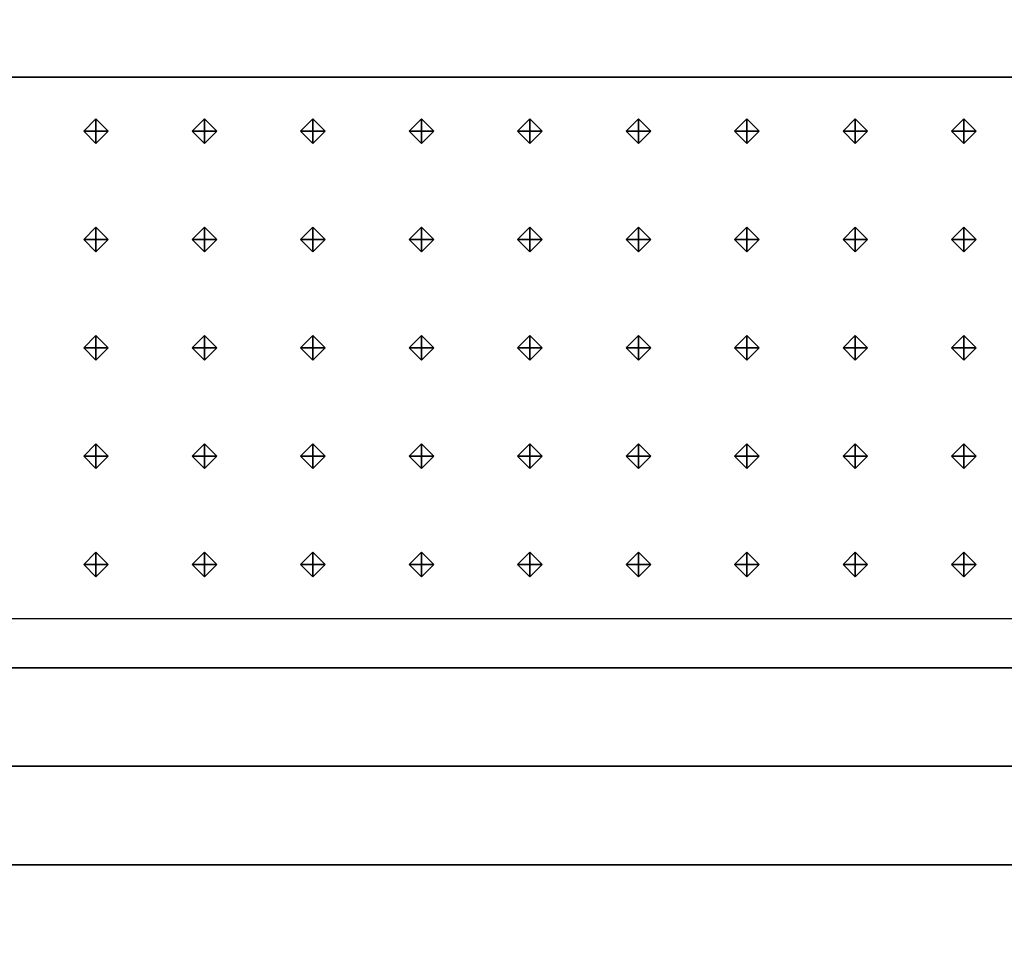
# Model space of a CAD drawing. Header units: inches. Extents: x 0.1 to 82.8, y 0.2 to 48.3.
# Tile 9 of 110: x 2.2 to 4.2, y 3.9 to 5.8. Entities that reach past the tile are written whole.
import ezdxf

# ---------------------------------------------------------------- set-up
doc = ezdxf.new("R2010")
doc.units = ezdxf.units.IN
doc.header["$MEASUREMENT"] = 0
doc.layers.add('DLX_CALC', color=3, linetype='Continuous', true_color=0x00ff00)
doc.layers.add('DLX_CONT', color=7, linetype='Continuous', true_color=0x969696)

msp = doc.modelspace()

# ---------------------------------------------------------------- linework, layer by layer
at = {"layer": 'DLX_CALC'}
for points in [[(45.6486, 5.713, 0), (45.6486, 33.013, 0), (0.3486, 33.0132, 0), (0.3485, 0.4132, 0), (0.3889, 0.4132, 0), (0.3889, 5.7132, 0), (45.6486, 5.713, 0)], [(45.6486, 5.713, 0), (0.4714, 5.7132, 0)], [(0.8486, 5.7132, 0), (45.1486, 5.713, 0)], [(0.4714, 4.6132, 0), (45.6486, 4.613, 0)]]:
    msp.add_polyline3d(points, dxfattribs=at)
at = {"layer": 'DLX_CONT'}
for points in [[(45.6486, 5.713, 0), (0.3889, 5.7132, 0)], [(0.3889, 5.7132, 0), (45.6486, 5.713, 0)], [(45.6486, 5.713, 0), (0.3889, 5.7132, 0)], [(0.3889, 5.7132, 0), (45.6486, 5.713, 0)], [(0.4238, 4.5132, 0), (45.6486, 4.513, 0)], [(45.6486, 4.513, 0), (0.4238, 4.5132, 0)], [(45.6486, 4.513, 0), (0.4238, 4.5132, 0)], [(0.4238, 4.5132, 0), (45.6486, 4.513, 0)], [(0.4238, 4.5132, 0), (45.6486, 4.513, 0)], [(45.6486, 4.513, 0), (0.4238, 4.5132, 0)], [(0.3889, 4.3132, 0), (45.6137, 4.313, 0)], [(45.6137, 4.313, 0), (0.3889, 4.3132, 0)], [(0.4238, 4.3132, 0), (45.6137, 4.313, 0)], [(45.6137, 4.313, 0), (0.4238, 4.3132, 0)], [(45.6137, 4.313, 0), (0.4238, 4.3132, 0)], [(0.4238, 4.3132, 0), (45.6137, 4.313, 0)], [(45.5733, 4.113, 0), (0.3486, 4.1132, 0)], [(0.3486, 4.1132, 0), (45.5733, 4.113, 0)], [(0.3486, 4.1132, 0), (45.5733, 4.113, 0)], [(45.5733, 4.113, 0), (0.3486, 4.1132, 0)]]:
    msp.add_polyline3d(points, dxfattribs=at)

# ---------------------------------------------------------------- meshes
at = {"layer": 'DLX_CALC'}
mesh = msp.add_polyface(dxfattribs=at)
corners = [(2.3446, 5.5781), (2.3696, 5.6031), (2.3446, 5.6031), (2.3696, 5.6031), (2.3446, 5.6281), (2.3446, 5.6031), (2.3446, 5.6281), (2.3196, 5.6031), (2.3446, 5.6031), (2.3196, 5.6031), (2.3446, 5.5781), (2.3446, 5.6031), (2.3696, 5.6031), (2.3446, 5.5781), (2.3446, 5.6031), (2.3446, 5.6281), (2.3696, 5.6031), (2.3446, 5.6031), (2.3196, 5.6031), (2.3446, 5.6281), (2.3446, 5.6031), (2.3446, 5.5781), (2.3196, 5.6031), (2.3446, 5.6031)]
mesh.append_faces([[corners[k] for k in face] for face in [(0, 1, 2), (3, 4, 5), (6, 7, 8), (9, 10, 11), (12, 13, 14), (15, 16, 17), (18, 19, 20), (21, 22, 23)]])
mesh = msp.add_polyface(dxfattribs=at)
corners = [(2.5649, 5.5781), (2.59, 5.6031), (2.5649, 5.6031), (2.59, 5.6031), (2.5649, 5.6281), (2.5649, 5.6031), (2.5649, 5.6281), (2.5399, 5.6031), (2.5649, 5.6031), (2.5399, 5.6031), (2.5649, 5.5781), (2.5649, 5.6031), (2.59, 5.6031), (2.5649, 5.5781), (2.5649, 5.6031), (2.5649, 5.6281), (2.59, 5.6031), (2.5649, 5.6031), (2.5399, 5.6031), (2.5649, 5.6281), (2.5649, 5.6031), (2.5649, 5.5781), (2.5399, 5.6031), (2.5649, 5.6031)]
mesh.append_faces([[corners[k] for k in face] for face in [(0, 1, 2), (3, 4, 5), (6, 7, 8), (9, 10, 11), (12, 13, 14), (15, 16, 17), (18, 19, 20), (21, 22, 23)]])
mesh = msp.add_polyface(dxfattribs=at)
corners = [(2.7853, 5.5781), (2.8103, 5.6031), (2.7853, 5.6031), (2.8103, 5.6031), (2.7853, 5.6281), (2.7853, 5.6031), (2.7853, 5.6281), (2.7603, 5.6031), (2.7853, 5.6031), (2.7603, 5.6031), (2.7853, 5.5781), (2.7853, 5.6031), (2.8103, 5.6031), (2.7853, 5.5781), (2.7853, 5.6031), (2.7853, 5.6281), (2.8103, 5.6031), (2.7853, 5.6031), (2.7603, 5.6031), (2.7853, 5.6281), (2.7853, 5.6031), (2.7853, 5.5781), (2.7603, 5.6031), (2.7853, 5.6031)]
mesh.append_faces([[corners[k] for k in face] for face in [(0, 1, 2), (3, 4, 5), (6, 7, 8), (9, 10, 11), (12, 13, 14), (15, 16, 17), (18, 19, 20), (21, 22, 23)]])
mesh = msp.add_polyface(dxfattribs=at)
corners = [(3.0057, 5.5781), (3.0307, 5.6031), (3.0057, 5.6031), (3.0307, 5.6031), (3.0057, 5.6281), (3.0057, 5.6031), (3.0057, 5.6281), (2.9807, 5.6031), (3.0057, 5.6031), (2.9807, 5.6031), (3.0057, 5.5781), (3.0057, 5.6031), (3.0307, 5.6031), (3.0057, 5.5781), (3.0057, 5.6031), (3.0057, 5.6281), (3.0307, 5.6031), (3.0057, 5.6031), (2.9807, 5.6031), (3.0057, 5.6281), (3.0057, 5.6031), (3.0057, 5.5781), (2.9807, 5.6031), (3.0057, 5.6031)]
mesh.append_faces([[corners[k] for k in face] for face in [(0, 1, 2), (3, 4, 5), (6, 7, 8), (9, 10, 11), (12, 13, 14), (15, 16, 17), (18, 19, 20), (21, 22, 23)]])
mesh = msp.add_polyface(dxfattribs=at)
corners = [(3.2261, 5.5781), (3.2511, 5.6031), (3.2261, 5.6031), (3.2511, 5.6031), (3.2261, 5.6281), (3.2261, 5.6031), (3.2261, 5.6281), (3.2011, 5.6031), (3.2261, 5.6031), (3.2011, 5.6031), (3.2261, 5.5781), (3.2261, 5.6031), (3.2511, 5.6031), (3.2261, 5.5781), (3.2261, 5.6031), (3.2261, 5.6281), (3.2511, 5.6031), (3.2261, 5.6031), (3.2011, 5.6031), (3.2261, 5.6281), (3.2261, 5.6031), (3.2261, 5.5781), (3.2011, 5.6031), (3.2261, 5.6031)]
mesh.append_faces([[corners[k] for k in face] for face in [(0, 1, 2), (3, 4, 5), (6, 7, 8), (9, 10, 11), (12, 13, 14), (15, 16, 17), (18, 19, 20), (21, 22, 23)]])
mesh = msp.add_polyface(dxfattribs=at)
corners = [(3.4465, 5.5781), (3.4715, 5.6031), (3.4465, 5.6031), (3.4715, 5.6031), (3.4465, 5.6281), (3.4465, 5.6031), (3.4465, 5.6281), (3.4215, 5.6031), (3.4465, 5.6031), (3.4215, 5.6031), (3.4465, 5.5781), (3.4465, 5.6031), (3.4715, 5.6031), (3.4465, 5.5781), (3.4465, 5.6031), (3.4465, 5.6281), (3.4715, 5.6031), (3.4465, 5.6031), (3.4215, 5.6031), (3.4465, 5.6281), (3.4465, 5.6031), (3.4465, 5.5781), (3.4215, 5.6031), (3.4465, 5.6031)]
mesh.append_faces([[corners[k] for k in face] for face in [(0, 1, 2), (3, 4, 5), (6, 7, 8), (9, 10, 11), (12, 13, 14), (15, 16, 17), (18, 19, 20), (21, 22, 23)]])
mesh = msp.add_polyface(dxfattribs=at)
corners = [(3.6668, 5.5781), (3.6918, 5.6031), (3.6668, 5.6031), (3.6918, 5.6031), (3.6668, 5.6281), (3.6668, 5.6031), (3.6668, 5.6281), (3.6418, 5.6031), (3.6668, 5.6031), (3.6418, 5.6031), (3.6668, 5.5781), (3.6668, 5.6031), (3.6918, 5.6031), (3.6668, 5.5781), (3.6668, 5.6031), (3.6668, 5.6281), (3.6918, 5.6031), (3.6668, 5.6031), (3.6418, 5.6031), (3.6668, 5.6281), (3.6668, 5.6031), (3.6668, 5.5781), (3.6418, 5.6031), (3.6668, 5.6031)]
mesh.append_faces([[corners[k] for k in face] for face in [(0, 1, 2), (3, 4, 5), (6, 7, 8), (9, 10, 11), (12, 13, 14), (15, 16, 17), (18, 19, 20), (21, 22, 23)]])
mesh = msp.add_polyface(dxfattribs=at)
corners = [(3.8872, 5.5781), (3.9122, 5.6031), (3.8872, 5.6031), (3.9122, 5.6031), (3.8872, 5.6281), (3.8872, 5.6031), (3.8872, 5.6281), (3.8622, 5.6031), (3.8872, 5.6031), (3.8622, 5.6031), (3.8872, 5.5781), (3.8872, 5.6031), (3.9122, 5.6031), (3.8872, 5.5781), (3.8872, 5.6031), (3.8872, 5.6281), (3.9122, 5.6031), (3.8872, 5.6031), (3.8622, 5.6031), (3.8872, 5.6281), (3.8872, 5.6031), (3.8872, 5.5781), (3.8622, 5.6031), (3.8872, 5.6031)]
mesh.append_faces([[corners[k] for k in face] for face in [(0, 1, 2), (3, 4, 5), (6, 7, 8), (9, 10, 11), (12, 13, 14), (15, 16, 17), (18, 19, 20), (21, 22, 23)]])
mesh = msp.add_polyface(dxfattribs=at)
corners = [(4.1076, 5.5781), (4.1326, 5.6031), (4.1076, 5.6031), (4.1326, 5.6031), (4.1076, 5.6281), (4.1076, 5.6031), (4.1076, 5.6281), (4.0826, 5.6031), (4.1076, 5.6031), (4.0826, 5.6031), (4.1076, 5.5781), (4.1076, 5.6031), (4.1326, 5.6031), (4.1076, 5.5781), (4.1076, 5.6031), (4.1076, 5.6281), (4.1326, 5.6031), (4.1076, 5.6031), (4.0826, 5.6031), (4.1076, 5.6281), (4.1076, 5.6031), (4.1076, 5.5781), (4.0826, 5.6031), (4.1076, 5.6031)]
mesh.append_faces([[corners[k] for k in face] for face in [(0, 1, 2), (3, 4, 5), (6, 7, 8), (9, 10, 11), (12, 13, 14), (15, 16, 17), (18, 19, 20), (21, 22, 23)]])
mesh = msp.add_polyface(dxfattribs=at)
corners = [(2.3446, 5.3581), (2.3696, 5.3831), (2.3446, 5.3831), (2.3696, 5.3831), (2.3446, 5.4081), (2.3446, 5.3831), (2.3446, 5.4081), (2.3196, 5.3831), (2.3446, 5.3831), (2.3196, 5.3831), (2.3446, 5.3581), (2.3446, 5.3831), (2.3696, 5.3831), (2.3446, 5.3581), (2.3446, 5.3831), (2.3446, 5.4081), (2.3696, 5.3831), (2.3446, 5.3831), (2.3196, 5.3831), (2.3446, 5.4081), (2.3446, 5.3831), (2.3446, 5.3581), (2.3196, 5.3831), (2.3446, 5.3831)]
mesh.append_faces([[corners[k] for k in face] for face in [(0, 1, 2), (3, 4, 5), (6, 7, 8), (9, 10, 11), (12, 13, 14), (15, 16, 17), (18, 19, 20), (21, 22, 23)]])
mesh = msp.add_polyface(dxfattribs=at)
corners = [(2.5649, 5.3581), (2.59, 5.3831), (2.5649, 5.3831), (2.59, 5.3831), (2.5649, 5.4081), (2.5649, 5.3831), (2.5649, 5.4081), (2.5399, 5.3831), (2.5649, 5.3831), (2.5399, 5.3831), (2.5649, 5.3581), (2.5649, 5.3831), (2.59, 5.3831), (2.5649, 5.3581), (2.5649, 5.3831), (2.5649, 5.4081), (2.59, 5.3831), (2.5649, 5.3831), (2.5399, 5.3831), (2.5649, 5.4081), (2.5649, 5.3831), (2.5649, 5.3581), (2.5399, 5.3831), (2.5649, 5.3831)]
mesh.append_faces([[corners[k] for k in face] for face in [(0, 1, 2), (3, 4, 5), (6, 7, 8), (9, 10, 11), (12, 13, 14), (15, 16, 17), (18, 19, 20), (21, 22, 23)]])
mesh = msp.add_polyface(dxfattribs=at)
corners = [(2.7853, 5.3581), (2.8103, 5.3831), (2.7853, 5.3831), (2.8103, 5.3831), (2.7853, 5.4081), (2.7853, 5.3831), (2.7853, 5.4081), (2.7603, 5.3831), (2.7853, 5.3831), (2.7603, 5.3831), (2.7853, 5.3581), (2.7853, 5.3831), (2.8103, 5.3831), (2.7853, 5.3581), (2.7853, 5.3831), (2.7853, 5.4081), (2.8103, 5.3831), (2.7853, 5.3831), (2.7603, 5.3831), (2.7853, 5.4081), (2.7853, 5.3831), (2.7853, 5.3581), (2.7603, 5.3831), (2.7853, 5.3831)]
mesh.append_faces([[corners[k] for k in face] for face in [(0, 1, 2), (3, 4, 5), (6, 7, 8), (9, 10, 11), (12, 13, 14), (15, 16, 17), (18, 19, 20), (21, 22, 23)]])
mesh = msp.add_polyface(dxfattribs=at)
corners = [(3.0057, 5.3581), (3.0307, 5.3831), (3.0057, 5.3831), (3.0307, 5.3831), (3.0057, 5.4081), (3.0057, 5.3831), (3.0057, 5.4081), (2.9807, 5.3831), (3.0057, 5.3831), (2.9807, 5.3831), (3.0057, 5.3581), (3.0057, 5.3831), (3.0307, 5.3831), (3.0057, 5.3581), (3.0057, 5.3831), (3.0057, 5.4081), (3.0307, 5.3831), (3.0057, 5.3831), (2.9807, 5.3831), (3.0057, 5.4081), (3.0057, 5.3831), (3.0057, 5.3581), (2.9807, 5.3831), (3.0057, 5.3831)]
mesh.append_faces([[corners[k] for k in face] for face in [(0, 1, 2), (3, 4, 5), (6, 7, 8), (9, 10, 11), (12, 13, 14), (15, 16, 17), (18, 19, 20), (21, 22, 23)]])
mesh = msp.add_polyface(dxfattribs=at)
corners = [(3.2261, 5.3581), (3.2511, 5.3831), (3.2261, 5.3831), (3.2511, 5.3831), (3.2261, 5.4081), (3.2261, 5.3831), (3.2261, 5.4081), (3.2011, 5.3831), (3.2261, 5.3831), (3.2011, 5.3831), (3.2261, 5.3581), (3.2261, 5.3831), (3.2511, 5.3831), (3.2261, 5.3581), (3.2261, 5.3831), (3.2261, 5.4081), (3.2511, 5.3831), (3.2261, 5.3831), (3.2011, 5.3831), (3.2261, 5.4081), (3.2261, 5.3831), (3.2261, 5.3581), (3.2011, 5.3831), (3.2261, 5.3831)]
mesh.append_faces([[corners[k] for k in face] for face in [(0, 1, 2), (3, 4, 5), (6, 7, 8), (9, 10, 11), (12, 13, 14), (15, 16, 17), (18, 19, 20), (21, 22, 23)]])
mesh = msp.add_polyface(dxfattribs=at)
corners = [(3.4465, 5.3581), (3.4715, 5.3831), (3.4465, 5.3831), (3.4715, 5.3831), (3.4465, 5.4081), (3.4465, 5.3831), (3.4465, 5.4081), (3.4215, 5.3831), (3.4465, 5.3831), (3.4215, 5.3831), (3.4465, 5.3581), (3.4465, 5.3831), (3.4715, 5.3831), (3.4465, 5.3581), (3.4465, 5.3831), (3.4465, 5.4081), (3.4715, 5.3831), (3.4465, 5.3831), (3.4215, 5.3831), (3.4465, 5.4081), (3.4465, 5.3831), (3.4465, 5.3581), (3.4215, 5.3831), (3.4465, 5.3831)]
mesh.append_faces([[corners[k] for k in face] for face in [(0, 1, 2), (3, 4, 5), (6, 7, 8), (9, 10, 11), (12, 13, 14), (15, 16, 17), (18, 19, 20), (21, 22, 23)]])
mesh = msp.add_polyface(dxfattribs=at)
corners = [(3.6668, 5.3581), (3.6918, 5.3831), (3.6668, 5.3831), (3.6918, 5.3831), (3.6668, 5.4081), (3.6668, 5.3831), (3.6668, 5.4081), (3.6418, 5.3831), (3.6668, 5.3831), (3.6418, 5.3831), (3.6668, 5.3581), (3.6668, 5.3831), (3.6918, 5.3831), (3.6668, 5.3581), (3.6668, 5.3831), (3.6668, 5.4081), (3.6918, 5.3831), (3.6668, 5.3831), (3.6418, 5.3831), (3.6668, 5.4081), (3.6668, 5.3831), (3.6668, 5.3581), (3.6418, 5.3831), (3.6668, 5.3831)]
mesh.append_faces([[corners[k] for k in face] for face in [(0, 1, 2), (3, 4, 5), (6, 7, 8), (9, 10, 11), (12, 13, 14), (15, 16, 17), (18, 19, 20), (21, 22, 23)]])
mesh = msp.add_polyface(dxfattribs=at)
corners = [(3.8872, 5.3581), (3.9122, 5.3831), (3.8872, 5.3831), (3.9122, 5.3831), (3.8872, 5.4081), (3.8872, 5.3831), (3.8872, 5.4081), (3.8622, 5.3831), (3.8872, 5.3831), (3.8622, 5.3831), (3.8872, 5.3581), (3.8872, 5.3831), (3.9122, 5.3831), (3.8872, 5.3581), (3.8872, 5.3831), (3.8872, 5.4081), (3.9122, 5.3831), (3.8872, 5.3831), (3.8622, 5.3831), (3.8872, 5.4081), (3.8872, 5.3831), (3.8872, 5.3581), (3.8622, 5.3831), (3.8872, 5.3831)]
mesh.append_faces([[corners[k] for k in face] for face in [(0, 1, 2), (3, 4, 5), (6, 7, 8), (9, 10, 11), (12, 13, 14), (15, 16, 17), (18, 19, 20), (21, 22, 23)]])
mesh = msp.add_polyface(dxfattribs=at)
corners = [(4.1076, 5.3581), (4.1326, 5.3831), (4.1076, 5.3831), (4.1326, 5.3831), (4.1076, 5.4081), (4.1076, 5.3831), (4.1076, 5.4081), (4.0826, 5.3831), (4.1076, 5.3831), (4.0826, 5.3831), (4.1076, 5.3581), (4.1076, 5.3831), (4.1326, 5.3831), (4.1076, 5.3581), (4.1076, 5.3831), (4.1076, 5.4081), (4.1326, 5.3831), (4.1076, 5.3831), (4.0826, 5.3831), (4.1076, 5.4081), (4.1076, 5.3831), (4.1076, 5.3581), (4.0826, 5.3831), (4.1076, 5.3831)]
mesh.append_faces([[corners[k] for k in face] for face in [(0, 1, 2), (3, 4, 5), (6, 7, 8), (9, 10, 11), (12, 13, 14), (15, 16, 17), (18, 19, 20), (21, 22, 23)]])
mesh = msp.add_polyface(dxfattribs=at)
corners = [(2.3446, 5.1381), (2.3696, 5.1631), (2.3446, 5.1631), (2.3696, 5.1631), (2.3446, 5.1881), (2.3446, 5.1631), (2.3446, 5.1881), (2.3196, 5.1631), (2.3446, 5.1631), (2.3196, 5.1631), (2.3446, 5.1381), (2.3446, 5.1631), (2.3696, 5.1631), (2.3446, 5.1381), (2.3446, 5.1631), (2.3446, 5.1881), (2.3696, 5.1631), (2.3446, 5.1631), (2.3196, 5.1631), (2.3446, 5.1881), (2.3446, 5.1631), (2.3446, 5.1381), (2.3196, 5.1631), (2.3446, 5.1631)]
mesh.append_faces([[corners[k] for k in face] for face in [(0, 1, 2), (3, 4, 5), (6, 7, 8), (9, 10, 11), (12, 13, 14), (15, 16, 17), (18, 19, 20), (21, 22, 23)]])
mesh = msp.add_polyface(dxfattribs=at)
corners = [(2.5649, 5.1381), (2.59, 5.1631), (2.5649, 5.1631), (2.59, 5.1631), (2.5649, 5.1881), (2.5649, 5.1631), (2.5649, 5.1881), (2.5399, 5.1631), (2.5649, 5.1631), (2.5399, 5.1631), (2.5649, 5.1381), (2.5649, 5.1631), (2.59, 5.1631), (2.5649, 5.1381), (2.5649, 5.1631), (2.5649, 5.1881), (2.59, 5.1631), (2.5649, 5.1631), (2.5399, 5.1631), (2.5649, 5.1881), (2.5649, 5.1631), (2.5649, 5.1381), (2.5399, 5.1631), (2.5649, 5.1631)]
mesh.append_faces([[corners[k] for k in face] for face in [(0, 1, 2), (3, 4, 5), (6, 7, 8), (9, 10, 11), (12, 13, 14), (15, 16, 17), (18, 19, 20), (21, 22, 23)]])
mesh = msp.add_polyface(dxfattribs=at)
corners = [(2.7853, 5.1381), (2.8103, 5.1631), (2.7853, 5.1631), (2.8103, 5.1631), (2.7853, 5.1881), (2.7853, 5.1631), (2.7853, 5.1881), (2.7603, 5.1631), (2.7853, 5.1631), (2.7603, 5.1631), (2.7853, 5.1381), (2.7853, 5.1631), (2.8103, 5.1631), (2.7853, 5.1381), (2.7853, 5.1631), (2.7853, 5.1881), (2.8103, 5.1631), (2.7853, 5.1631), (2.7603, 5.1631), (2.7853, 5.1881), (2.7853, 5.1631), (2.7853, 5.1381), (2.7603, 5.1631), (2.7853, 5.1631)]
mesh.append_faces([[corners[k] for k in face] for face in [(0, 1, 2), (3, 4, 5), (6, 7, 8), (9, 10, 11), (12, 13, 14), (15, 16, 17), (18, 19, 20), (21, 22, 23)]])
mesh = msp.add_polyface(dxfattribs=at)
corners = [(3.0057, 5.1381), (3.0307, 5.1631), (3.0057, 5.1631), (3.0307, 5.1631), (3.0057, 5.1881), (3.0057, 5.1631), (3.0057, 5.1881), (2.9807, 5.1631), (3.0057, 5.1631), (2.9807, 5.1631), (3.0057, 5.1381), (3.0057, 5.1631), (3.0307, 5.1631), (3.0057, 5.1381), (3.0057, 5.1631), (3.0057, 5.1881), (3.0307, 5.1631), (3.0057, 5.1631), (2.9807, 5.1631), (3.0057, 5.1881), (3.0057, 5.1631), (3.0057, 5.1381), (2.9807, 5.1631), (3.0057, 5.1631)]
mesh.append_faces([[corners[k] for k in face] for face in [(0, 1, 2), (3, 4, 5), (6, 7, 8), (9, 10, 11), (12, 13, 14), (15, 16, 17), (18, 19, 20), (21, 22, 23)]])
mesh = msp.add_polyface(dxfattribs=at)
corners = [(3.2261, 5.1381), (3.2511, 5.1631), (3.2261, 5.1631), (3.2511, 5.1631), (3.2261, 5.1881), (3.2261, 5.1631), (3.2261, 5.1881), (3.2011, 5.1631), (3.2261, 5.1631), (3.2011, 5.1631), (3.2261, 5.1381), (3.2261, 5.1631), (3.2511, 5.1631), (3.2261, 5.1381), (3.2261, 5.1631), (3.2261, 5.1881), (3.2511, 5.1631), (3.2261, 5.1631), (3.2011, 5.1631), (3.2261, 5.1881), (3.2261, 5.1631), (3.2261, 5.1381), (3.2011, 5.1631), (3.2261, 5.1631)]
mesh.append_faces([[corners[k] for k in face] for face in [(0, 1, 2), (3, 4, 5), (6, 7, 8), (9, 10, 11), (12, 13, 14), (15, 16, 17), (18, 19, 20), (21, 22, 23)]])
mesh = msp.add_polyface(dxfattribs=at)
corners = [(3.4465, 5.1381), (3.4715, 5.1631), (3.4465, 5.1631), (3.4715, 5.1631), (3.4465, 5.1881), (3.4465, 5.1631), (3.4465, 5.1881), (3.4215, 5.1631), (3.4465, 5.1631), (3.4215, 5.1631), (3.4465, 5.1381), (3.4465, 5.1631), (3.4715, 5.1631), (3.4465, 5.1381), (3.4465, 5.1631), (3.4465, 5.1881), (3.4715, 5.1631), (3.4465, 5.1631), (3.4215, 5.1631), (3.4465, 5.1881), (3.4465, 5.1631), (3.4465, 5.1381), (3.4215, 5.1631), (3.4465, 5.1631)]
mesh.append_faces([[corners[k] for k in face] for face in [(0, 1, 2), (3, 4, 5), (6, 7, 8), (9, 10, 11), (12, 13, 14), (15, 16, 17), (18, 19, 20), (21, 22, 23)]])
mesh = msp.add_polyface(dxfattribs=at)
corners = [(3.6668, 5.1381), (3.6918, 5.1631), (3.6668, 5.1631), (3.6918, 5.1631), (3.6668, 5.1881), (3.6668, 5.1631), (3.6668, 5.1881), (3.6418, 5.1631), (3.6668, 5.1631), (3.6418, 5.1631), (3.6668, 5.1381), (3.6668, 5.1631), (3.6918, 5.1631), (3.6668, 5.1381), (3.6668, 5.1631), (3.6668, 5.1881), (3.6918, 5.1631), (3.6668, 5.1631), (3.6418, 5.1631), (3.6668, 5.1881), (3.6668, 5.1631), (3.6668, 5.1381), (3.6418, 5.1631), (3.6668, 5.1631)]
mesh.append_faces([[corners[k] for k in face] for face in [(0, 1, 2), (3, 4, 5), (6, 7, 8), (9, 10, 11), (12, 13, 14), (15, 16, 17), (18, 19, 20), (21, 22, 23)]])
mesh = msp.add_polyface(dxfattribs=at)
corners = [(3.8872, 5.1381), (3.9122, 5.1631), (3.8872, 5.1631), (3.9122, 5.1631), (3.8872, 5.1881), (3.8872, 5.1631), (3.8872, 5.1881), (3.8622, 5.1631), (3.8872, 5.1631), (3.8622, 5.1631), (3.8872, 5.1381), (3.8872, 5.1631), (3.9122, 5.1631), (3.8872, 5.1381), (3.8872, 5.1631), (3.8872, 5.1881), (3.9122, 5.1631), (3.8872, 5.1631), (3.8622, 5.1631), (3.8872, 5.1881), (3.8872, 5.1631), (3.8872, 5.1381), (3.8622, 5.1631), (3.8872, 5.1631)]
mesh.append_faces([[corners[k] for k in face] for face in [(0, 1, 2), (3, 4, 5), (6, 7, 8), (9, 10, 11), (12, 13, 14), (15, 16, 17), (18, 19, 20), (21, 22, 23)]])
mesh = msp.add_polyface(dxfattribs=at)
corners = [(4.1076, 5.1381), (4.1326, 5.1631), (4.1076, 5.1631), (4.1326, 5.1631), (4.1076, 5.1881), (4.1076, 5.1631), (4.1076, 5.1881), (4.0826, 5.1631), (4.1076, 5.1631), (4.0826, 5.1631), (4.1076, 5.1381), (4.1076, 5.1631), (4.1326, 5.1631), (4.1076, 5.1381), (4.1076, 5.1631), (4.1076, 5.1881), (4.1326, 5.1631), (4.1076, 5.1631), (4.0826, 5.1631), (4.1076, 5.1881), (4.1076, 5.1631), (4.1076, 5.1381), (4.0826, 5.1631), (4.1076, 5.1631)]
mesh.append_faces([[corners[k] for k in face] for face in [(0, 1, 2), (3, 4, 5), (6, 7, 8), (9, 10, 11), (12, 13, 14), (15, 16, 17), (18, 19, 20), (21, 22, 23)]])
mesh = msp.add_polyface(dxfattribs=at)
corners = [(2.3446, 4.9181), (2.3696, 4.9431), (2.3446, 4.9431), (2.3696, 4.9431), (2.3446, 4.9681), (2.3446, 4.9431), (2.3446, 4.9681), (2.3196, 4.9431), (2.3446, 4.9431), (2.3196, 4.9431), (2.3446, 4.9181), (2.3446, 4.9431), (2.3696, 4.9431), (2.3446, 4.9181), (2.3446, 4.9431), (2.3446, 4.9681), (2.3696, 4.9431), (2.3446, 4.9431), (2.3196, 4.9431), (2.3446, 4.9681), (2.3446, 4.9431), (2.3446, 4.9181), (2.3196, 4.9431), (2.3446, 4.9431)]
mesh.append_faces([[corners[k] for k in face] for face in [(0, 1, 2), (3, 4, 5), (6, 7, 8), (9, 10, 11), (12, 13, 14), (15, 16, 17), (18, 19, 20), (21, 22, 23)]])
mesh = msp.add_polyface(dxfattribs=at)
corners = [(2.5649, 4.9181), (2.59, 4.9431), (2.5649, 4.9431), (2.59, 4.9431), (2.5649, 4.9681), (2.5649, 4.9431), (2.5649, 4.9681), (2.5399, 4.9431), (2.5649, 4.9431), (2.5399, 4.9431), (2.5649, 4.9181), (2.5649, 4.9431), (2.59, 4.9431), (2.5649, 4.9181), (2.5649, 4.9431), (2.5649, 4.9681), (2.59, 4.9431), (2.5649, 4.9431), (2.5399, 4.9431), (2.5649, 4.9681), (2.5649, 4.9431), (2.5649, 4.9181), (2.5399, 4.9431), (2.5649, 4.9431)]
mesh.append_faces([[corners[k] for k in face] for face in [(0, 1, 2), (3, 4, 5), (6, 7, 8), (9, 10, 11), (12, 13, 14), (15, 16, 17), (18, 19, 20), (21, 22, 23)]])
mesh = msp.add_polyface(dxfattribs=at)
corners = [(2.7853, 4.9181), (2.8103, 4.9431), (2.7853, 4.9431), (2.8103, 4.9431), (2.7853, 4.9681), (2.7853, 4.9431), (2.7853, 4.9681), (2.7603, 4.9431), (2.7853, 4.9431), (2.7603, 4.9431), (2.7853, 4.9181), (2.7853, 4.9431), (2.8103, 4.9431), (2.7853, 4.9181), (2.7853, 4.9431), (2.7853, 4.9681), (2.8103, 4.9431), (2.7853, 4.9431), (2.7603, 4.9431), (2.7853, 4.9681), (2.7853, 4.9431), (2.7853, 4.9181), (2.7603, 4.9431), (2.7853, 4.9431)]
mesh.append_faces([[corners[k] for k in face] for face in [(0, 1, 2), (3, 4, 5), (6, 7, 8), (9, 10, 11), (12, 13, 14), (15, 16, 17), (18, 19, 20), (21, 22, 23)]])
mesh = msp.add_polyface(dxfattribs=at)
corners = [(3.0057, 4.9181), (3.0307, 4.9431), (3.0057, 4.9431), (3.0307, 4.9431), (3.0057, 4.9681), (3.0057, 4.9431), (3.0057, 4.9681), (2.9807, 4.9431), (3.0057, 4.9431), (2.9807, 4.9431), (3.0057, 4.9181), (3.0057, 4.9431), (3.0307, 4.9431), (3.0057, 4.9181), (3.0057, 4.9431), (3.0057, 4.9681), (3.0307, 4.9431), (3.0057, 4.9431), (2.9807, 4.9431), (3.0057, 4.9681), (3.0057, 4.9431), (3.0057, 4.9181), (2.9807, 4.9431), (3.0057, 4.9431)]
mesh.append_faces([[corners[k] for k in face] for face in [(0, 1, 2), (3, 4, 5), (6, 7, 8), (9, 10, 11), (12, 13, 14), (15, 16, 17), (18, 19, 20), (21, 22, 23)]])
mesh = msp.add_polyface(dxfattribs=at)
corners = [(3.2261, 4.9181), (3.2511, 4.9431), (3.2261, 4.9431), (3.2511, 4.9431), (3.2261, 4.9681), (3.2261, 4.9431), (3.2261, 4.9681), (3.2011, 4.9431), (3.2261, 4.9431), (3.2011, 4.9431), (3.2261, 4.9181), (3.2261, 4.9431), (3.2511, 4.9431), (3.2261, 4.9181), (3.2261, 4.9431), (3.2261, 4.9681), (3.2511, 4.9431), (3.2261, 4.9431), (3.2011, 4.9431), (3.2261, 4.9681), (3.2261, 4.9431), (3.2261, 4.9181), (3.2011, 4.9431), (3.2261, 4.9431)]
mesh.append_faces([[corners[k] for k in face] for face in [(0, 1, 2), (3, 4, 5), (6, 7, 8), (9, 10, 11), (12, 13, 14), (15, 16, 17), (18, 19, 20), (21, 22, 23)]])
mesh = msp.add_polyface(dxfattribs=at)
corners = [(3.4465, 4.9181), (3.4715, 4.9431), (3.4465, 4.9431), (3.4715, 4.9431), (3.4465, 4.9681), (3.4465, 4.9431), (3.4465, 4.9681), (3.4215, 4.9431), (3.4465, 4.9431), (3.4215, 4.9431), (3.4465, 4.9181), (3.4465, 4.9431), (3.4715, 4.9431), (3.4465, 4.9181), (3.4465, 4.9431), (3.4465, 4.9681), (3.4715, 4.9431), (3.4465, 4.9431), (3.4215, 4.9431), (3.4465, 4.9681), (3.4465, 4.9431), (3.4465, 4.9181), (3.4215, 4.9431), (3.4465, 4.9431)]
mesh.append_faces([[corners[k] for k in face] for face in [(0, 1, 2), (3, 4, 5), (6, 7, 8), (9, 10, 11), (12, 13, 14), (15, 16, 17), (18, 19, 20), (21, 22, 23)]])
mesh = msp.add_polyface(dxfattribs=at)
corners = [(3.6668, 4.9181), (3.6918, 4.9431), (3.6668, 4.9431), (3.6918, 4.9431), (3.6668, 4.9681), (3.6668, 4.9431), (3.6668, 4.9681), (3.6418, 4.9431), (3.6668, 4.9431), (3.6418, 4.9431), (3.6668, 4.9181), (3.6668, 4.9431), (3.6918, 4.9431), (3.6668, 4.9181), (3.6668, 4.9431), (3.6668, 4.9681), (3.6918, 4.9431), (3.6668, 4.9431), (3.6418, 4.9431), (3.6668, 4.9681), (3.6668, 4.9431), (3.6668, 4.9181), (3.6418, 4.9431), (3.6668, 4.9431)]
mesh.append_faces([[corners[k] for k in face] for face in [(0, 1, 2), (3, 4, 5), (6, 7, 8), (9, 10, 11), (12, 13, 14), (15, 16, 17), (18, 19, 20), (21, 22, 23)]])
mesh = msp.add_polyface(dxfattribs=at)
corners = [(3.8872, 4.9181), (3.9122, 4.9431), (3.8872, 4.9431), (3.9122, 4.9431), (3.8872, 4.9681), (3.8872, 4.9431), (3.8872, 4.9681), (3.8622, 4.9431), (3.8872, 4.9431), (3.8622, 4.9431), (3.8872, 4.9181), (3.8872, 4.9431), (3.9122, 4.9431), (3.8872, 4.9181), (3.8872, 4.9431), (3.8872, 4.9681), (3.9122, 4.9431), (3.8872, 4.9431), (3.8622, 4.9431), (3.8872, 4.9681), (3.8872, 4.9431), (3.8872, 4.9181), (3.8622, 4.9431), (3.8872, 4.9431)]
mesh.append_faces([[corners[k] for k in face] for face in [(0, 1, 2), (3, 4, 5), (6, 7, 8), (9, 10, 11), (12, 13, 14), (15, 16, 17), (18, 19, 20), (21, 22, 23)]])
mesh = msp.add_polyface(dxfattribs=at)
corners = [(4.1076, 4.9181), (4.1326, 4.9431), (4.1076, 4.9431), (4.1326, 4.9431), (4.1076, 4.9681), (4.1076, 4.9431), (4.1076, 4.9681), (4.0826, 4.9431), (4.1076, 4.9431), (4.0826, 4.9431), (4.1076, 4.9181), (4.1076, 4.9431), (4.1326, 4.9431), (4.1076, 4.9181), (4.1076, 4.9431), (4.1076, 4.9681), (4.1326, 4.9431), (4.1076, 4.9431), (4.0826, 4.9431), (4.1076, 4.9681), (4.1076, 4.9431), (4.1076, 4.9181), (4.0826, 4.9431), (4.1076, 4.9431)]
mesh.append_faces([[corners[k] for k in face] for face in [(0, 1, 2), (3, 4, 5), (6, 7, 8), (9, 10, 11), (12, 13, 14), (15, 16, 17), (18, 19, 20), (21, 22, 23)]])
mesh = msp.add_polyface(dxfattribs=at)
corners = [(2.3446, 4.6981), (2.3696, 4.7231), (2.3446, 4.7231), (2.3696, 4.7231), (2.3446, 4.7481), (2.3446, 4.7231), (2.3446, 4.7481), (2.3196, 4.7231), (2.3446, 4.7231), (2.3196, 4.7231), (2.3446, 4.6981), (2.3446, 4.7231), (2.3696, 4.7231), (2.3446, 4.6981), (2.3446, 4.7231), (2.3446, 4.7481), (2.3696, 4.7231), (2.3446, 4.7231), (2.3196, 4.7231), (2.3446, 4.7481), (2.3446, 4.7231), (2.3446, 4.6981), (2.3196, 4.7231), (2.3446, 4.7231)]
mesh.append_faces([[corners[k] for k in face] for face in [(0, 1, 2), (3, 4, 5), (6, 7, 8), (9, 10, 11), (12, 13, 14), (15, 16, 17), (18, 19, 20), (21, 22, 23)]])
mesh = msp.add_polyface(dxfattribs=at)
corners = [(2.5649, 4.6981), (2.59, 4.7231), (2.5649, 4.7231), (2.59, 4.7231), (2.5649, 4.7481), (2.5649, 4.7231), (2.5649, 4.7481), (2.5399, 4.7231), (2.5649, 4.7231), (2.5399, 4.7231), (2.5649, 4.6981), (2.5649, 4.7231), (2.59, 4.7231), (2.5649, 4.6981), (2.5649, 4.7231), (2.5649, 4.7481), (2.59, 4.7231), (2.5649, 4.7231), (2.5399, 4.7231), (2.5649, 4.7481), (2.5649, 4.7231), (2.5649, 4.6981), (2.5399, 4.7231), (2.5649, 4.7231)]
mesh.append_faces([[corners[k] for k in face] for face in [(0, 1, 2), (3, 4, 5), (6, 7, 8), (9, 10, 11), (12, 13, 14), (15, 16, 17), (18, 19, 20), (21, 22, 23)]])
mesh = msp.add_polyface(dxfattribs=at)
corners = [(2.7853, 4.6981), (2.8103, 4.7231), (2.7853, 4.7231), (2.8103, 4.7231), (2.7853, 4.7481), (2.7853, 4.7231), (2.7853, 4.7481), (2.7603, 4.7231), (2.7853, 4.7231), (2.7603, 4.7231), (2.7853, 4.6981), (2.7853, 4.7231), (2.8103, 4.7231), (2.7853, 4.6981), (2.7853, 4.7231), (2.7853, 4.7481), (2.8103, 4.7231), (2.7853, 4.7231), (2.7603, 4.7231), (2.7853, 4.7481), (2.7853, 4.7231), (2.7853, 4.6981), (2.7603, 4.7231), (2.7853, 4.7231)]
mesh.append_faces([[corners[k] for k in face] for face in [(0, 1, 2), (3, 4, 5), (6, 7, 8), (9, 10, 11), (12, 13, 14), (15, 16, 17), (18, 19, 20), (21, 22, 23)]])
mesh = msp.add_polyface(dxfattribs=at)
corners = [(3.0057, 4.6981), (3.0307, 4.7231), (3.0057, 4.7231), (3.0307, 4.7231), (3.0057, 4.7481), (3.0057, 4.7231), (3.0057, 4.7481), (2.9807, 4.7231), (3.0057, 4.7231), (2.9807, 4.7231), (3.0057, 4.6981), (3.0057, 4.7231), (3.0307, 4.7231), (3.0057, 4.6981), (3.0057, 4.7231), (3.0057, 4.7481), (3.0307, 4.7231), (3.0057, 4.7231), (2.9807, 4.7231), (3.0057, 4.7481), (3.0057, 4.7231), (3.0057, 4.6981), (2.9807, 4.7231), (3.0057, 4.7231)]
mesh.append_faces([[corners[k] for k in face] for face in [(0, 1, 2), (3, 4, 5), (6, 7, 8), (9, 10, 11), (12, 13, 14), (15, 16, 17), (18, 19, 20), (21, 22, 23)]])
mesh = msp.add_polyface(dxfattribs=at)
corners = [(3.2261, 4.6981), (3.2511, 4.7231), (3.2261, 4.7231), (3.2511, 4.7231), (3.2261, 4.7481), (3.2261, 4.7231), (3.2261, 4.7481), (3.2011, 4.7231), (3.2261, 4.7231), (3.2011, 4.7231), (3.2261, 4.6981), (3.2261, 4.7231), (3.2511, 4.7231), (3.2261, 4.6981), (3.2261, 4.7231), (3.2261, 4.7481), (3.2511, 4.7231), (3.2261, 4.7231), (3.2011, 4.7231), (3.2261, 4.7481), (3.2261, 4.7231), (3.2261, 4.6981), (3.2011, 4.7231), (3.2261, 4.7231)]
mesh.append_faces([[corners[k] for k in face] for face in [(0, 1, 2), (3, 4, 5), (6, 7, 8), (9, 10, 11), (12, 13, 14), (15, 16, 17), (18, 19, 20), (21, 22, 23)]])
mesh = msp.add_polyface(dxfattribs=at)
corners = [(3.4465, 4.6981), (3.4715, 4.7231), (3.4465, 4.7231), (3.4715, 4.7231), (3.4465, 4.7481), (3.4465, 4.7231), (3.4465, 4.7481), (3.4215, 4.7231), (3.4465, 4.7231), (3.4215, 4.7231), (3.4465, 4.6981), (3.4465, 4.7231), (3.4715, 4.7231), (3.4465, 4.6981), (3.4465, 4.7231), (3.4465, 4.7481), (3.4715, 4.7231), (3.4465, 4.7231), (3.4215, 4.7231), (3.4465, 4.7481), (3.4465, 4.7231), (3.4465, 4.6981), (3.4215, 4.7231), (3.4465, 4.7231)]
mesh.append_faces([[corners[k] for k in face] for face in [(0, 1, 2), (3, 4, 5), (6, 7, 8), (9, 10, 11), (12, 13, 14), (15, 16, 17), (18, 19, 20), (21, 22, 23)]])
mesh = msp.add_polyface(dxfattribs=at)
corners = [(3.6668, 4.6981), (3.6918, 4.7231), (3.6668, 4.7231), (3.6918, 4.7231), (3.6668, 4.7481), (3.6668, 4.7231), (3.6668, 4.7481), (3.6418, 4.7231), (3.6668, 4.7231), (3.6418, 4.7231), (3.6668, 4.6981), (3.6668, 4.7231), (3.6918, 4.7231), (3.6668, 4.6981), (3.6668, 4.7231), (3.6668, 4.7481), (3.6918, 4.7231), (3.6668, 4.7231), (3.6418, 4.7231), (3.6668, 4.7481), (3.6668, 4.7231), (3.6668, 4.6981), (3.6418, 4.7231), (3.6668, 4.7231)]
mesh.append_faces([[corners[k] for k in face] for face in [(0, 1, 2), (3, 4, 5), (6, 7, 8), (9, 10, 11), (12, 13, 14), (15, 16, 17), (18, 19, 20), (21, 22, 23)]])
mesh = msp.add_polyface(dxfattribs=at)
corners = [(3.8872, 4.6981), (3.9122, 4.7231), (3.8872, 4.7231), (3.9122, 4.7231), (3.8872, 4.7481), (3.8872, 4.7231), (3.8872, 4.7481), (3.8622, 4.7231), (3.8872, 4.7231), (3.8622, 4.7231), (3.8872, 4.6981), (3.8872, 4.7231), (3.9122, 4.7231), (3.8872, 4.6981), (3.8872, 4.7231), (3.8872, 4.7481), (3.9122, 4.7231), (3.8872, 4.7231), (3.8622, 4.7231), (3.8872, 4.7481), (3.8872, 4.7231), (3.8872, 4.6981), (3.8622, 4.7231), (3.8872, 4.7231)]
mesh.append_faces([[corners[k] for k in face] for face in [(0, 1, 2), (3, 4, 5), (6, 7, 8), (9, 10, 11), (12, 13, 14), (15, 16, 17), (18, 19, 20), (21, 22, 23)]])
mesh = msp.add_polyface(dxfattribs=at)
corners = [(4.1076, 4.6981), (4.1326, 4.7231), (4.1076, 4.7231), (4.1326, 4.7231), (4.1076, 4.7481), (4.1076, 4.7231), (4.1076, 4.7481), (4.0826, 4.7231), (4.1076, 4.7231), (4.0826, 4.7231), (4.1076, 4.6981), (4.1076, 4.7231), (4.1326, 4.7231), (4.1076, 4.6981), (4.1076, 4.7231), (4.1076, 4.7481), (4.1326, 4.7231), (4.1076, 4.7231), (4.0826, 4.7231), (4.1076, 4.7481), (4.1076, 4.7231), (4.1076, 4.6981), (4.0826, 4.7231), (4.1076, 4.7231)]
mesh.append_faces([[corners[k] for k in face] for face in [(0, 1, 2), (3, 4, 5), (6, 7, 8), (9, 10, 11), (12, 13, 14), (15, 16, 17), (18, 19, 20), (21, 22, 23)]])

doc.saveas('drawing.dxf')
